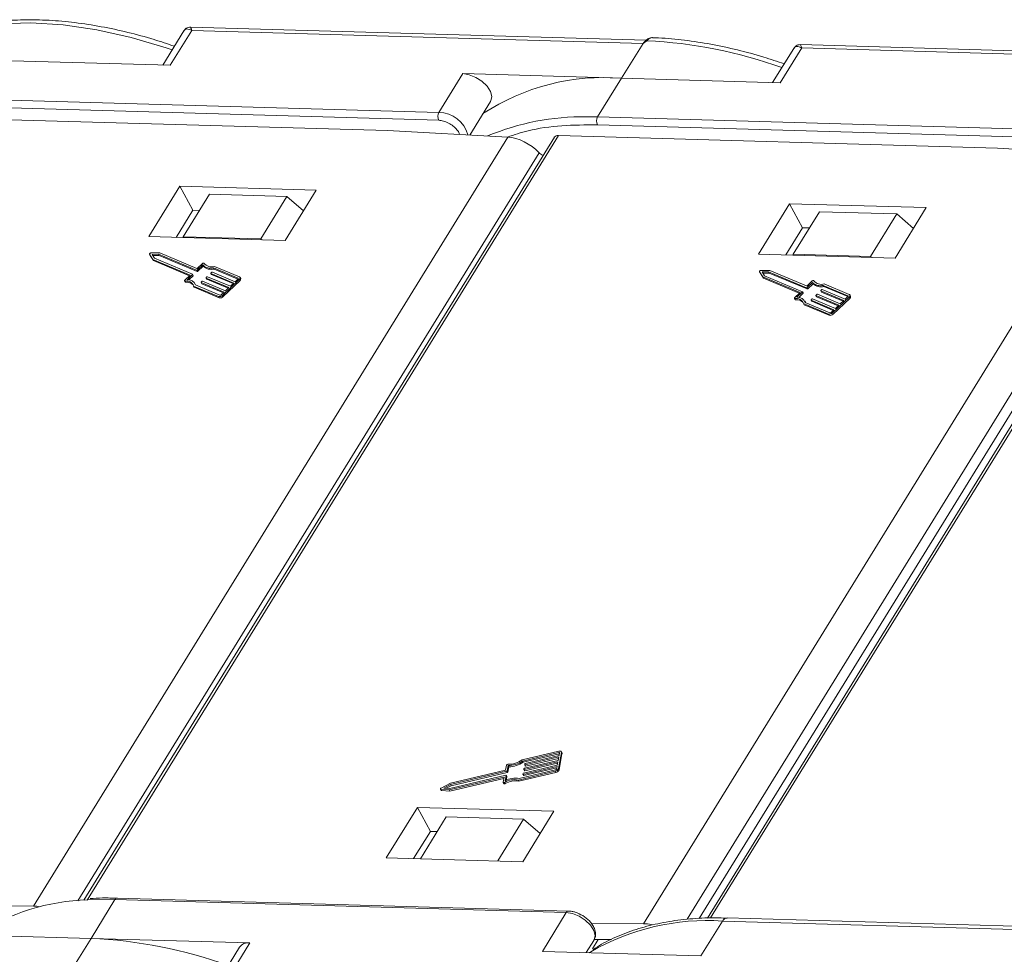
# Model space of a CAD drawing. Header units: millimetres. Extents: x 3152 to 4623, y 378 to 1412.
# Tile 36 of 45: x 4086 to 4148, y 1292 to 1350. Entities that reach past the tile are written whole.
import ezdxf

# ---------------------------------------------------------------- set-up
doc = ezdxf.new("R2010")
doc.units = ezdxf.units.MM

msp = doc.modelspace()

# ---------------------------------------------------------------- linework, layer by layer
at = {"color": 7, "linetype": 'Continuous', "lineweight": 15}
for p, q in [((4096.188, 1349.666), (4094.863, 1347.517)), ((4095.336, 1347.504), (4096.686, 1349.693)), ((4125.211, 1349.078), (4096.61, 1349.9)), ((4096.686, 1349.693), (4125.006, 1348.879)), ((4125.245, 1349.045), (4125.006, 1348.879)), ((4125.006, 1348.879), (4123.656, 1346.69)), ((4134.464, 1348.566), (4133.14, 1346.417)), ((4133.613, 1346.403), (4134.963, 1348.593)), ((4163.488, 1347.978), (4134.887, 1348.8)), ((4134.963, 1348.593), (4163.283, 1347.778)), ((4085.38, 1347.79), (4095.336, 1347.504)), ((4113.7, 1346.976), (4112.2, 1344.543)), ((4123.656, 1346.69), (4113.7, 1346.976)), ((4122.157, 1344.257), (4123.656, 1346.69)), ((4123.656, 1346.69), (4133.613, 1346.403)), ((4112.2, 1344.543), (4083.88, 1345.357)), ((4083.866, 1344.863), (4112.186, 1344.048)), ((4114.132, 1343.122), (4115.434, 1345.235)), ((4081.422, 1344.19), (4108.976, 1343.398)), ((4122.157, 1344.257), (4121.451, 1344.266)), ((4150.477, 1343.443), (4122.157, 1344.257)), ((4122.143, 1343.762), (4150.463, 1342.948)), ((4116.523, 1342.994), (4086.758, 1294.709)), ((4119.439, 1342.981), (4089.913, 1295.084)), ((4090.113, 1295.096), (4119.699, 1343.09)), ((4108.976, 1343.398), (4116.523, 1342.994)), ((4119.699, 1343.09), (4147.253, 1342.297)), ((4147.253, 1342.297), (4154.8, 1341.894)), ((4089.531, 1295.054), (4118.48, 1342.015)), ((4154.8, 1341.894), (4125.035, 1293.609)), ((4158.573, 1341.856), (4129.049, 1293.964)), ((4129.249, 1293.975), (4158.832, 1341.965)), ((4127.768, 1293.89), (4156.757, 1340.914)), ((4157.322, 1340.645), (4128.527, 1293.934)), ((4095.93, 1339.911), (4093.981, 1336.748)), ((4104.5, 1339.664), (4095.93, 1339.911)), ((4095.93, 1339.911), (4096.745, 1338.402)), ((4097.803, 1339.411), (4096.153, 1336.735)), ((4102.659, 1339.272), (4097.803, 1339.411)), ((4101.009, 1336.596), (4102.659, 1339.272)), ((4102.55, 1336.502), (4104.5, 1339.664)), ((4102.659, 1339.272), (4103.696, 1338.361)), ((4134.207, 1338.81), (4132.258, 1335.648)), ((4142.777, 1338.564), (4134.207, 1338.81)), ((4134.207, 1338.81), (4135.021, 1337.301)), ((4140.827, 1335.402), (4142.777, 1338.564)), ((4096.745, 1338.402), (4095.695, 1336.699)), ((4097.173, 1338.389), (4096.745, 1338.402)), ((4136.08, 1338.311), (4134.43, 1335.635)), ((4140.936, 1338.171), (4136.08, 1338.311)), ((4139.286, 1335.495), (4140.936, 1338.171)), ((4140.936, 1338.171), (4141.973, 1337.26)), ((4135.021, 1337.301), (4133.972, 1335.599)), ((4135.45, 1337.289), (4135.021, 1337.301)), ((4093.981, 1336.748), (4102.55, 1336.502)), ((4096.153, 1336.735), (4096.149, 1336.686)), ((4101.009, 1336.596), (4096.153, 1336.735)), ((4101.067, 1336.545), (4101.009, 1336.596)), ((4094.039, 1335.643), (4094.08, 1335.568)), ((4094.04, 1335.642), (4094.242, 1335.314)), ((4094.081, 1335.567), (4094.04, 1335.642)), ((4094.08, 1335.568), (4094.081, 1335.567)), ((4094.081, 1335.567), (4094.282, 1335.239)), ((4094.677, 1335.726), (4094.12, 1335.718)), ((4094.606, 1335.637), (4094.196, 1335.631)), ((4094.196, 1335.631), (4094.345, 1335.39)), ((4094.243, 1335.556), (4094.647, 1335.562)), ((4096.989, 1334.635), (4094.606, 1335.637)), ((4094.647, 1335.562), (4094.606, 1335.637)), ((4094.647, 1335.562), (4097.03, 1334.559)), ((4096.997, 1334.75), (4094.677, 1335.726)), ((4132.258, 1335.648), (4140.827, 1335.402)), ((4134.43, 1335.635), (4134.426, 1335.586)), ((4139.286, 1335.495), (4134.43, 1335.635)), ((4139.344, 1335.444), (4139.286, 1335.495)), ((4094.242, 1335.314), (4096.581, 1334.331)), ((4094.282, 1335.239), (4094.242, 1335.314)), ((4094.282, 1335.239), (4096.539, 1334.29)), ((4094.345, 1335.39), (4096.728, 1334.388)), ((4097.368, 1334.965), (4097.031, 1334.647)), ((4097.354, 1335.061), (4097.039, 1334.763)), ((4097.072, 1334.572), (4097.408, 1334.89)), ((4097.408, 1334.89), (4097.368, 1334.965)), ((4097.455, 1335.064), (4097.45, 1335.074)), ((4097.45, 1335.074), (4097.455, 1335.064)), ((4099.675, 1334.219), (4098.107, 1334.879)), ((4096.581, 1334.331), (4096.244, 1334.012)), ((4096.726, 1334.359), (4096.389, 1334.041)), ((4096.5, 1334.031), (4096.767, 1334.284)), ((4096.767, 1334.284), (4096.726, 1334.359)), ((4096.775, 1334.307), (4096.734, 1334.382)), ((4097.03, 1334.559), (4096.989, 1334.635)), ((4097.072, 1334.572), (4097.031, 1334.647)), ((4097.586, 1334.176), (4097.629, 1334.217)), ((4097.671, 1334.229), (4099.105, 1333.626)), ((4097.883, 1334.44), (4097.923, 1334.365)), ((4099.323, 1333.832), (4097.889, 1334.435)), ((4097.93, 1334.36), (4097.889, 1334.435)), ((4097.891, 1334.464), (4097.934, 1334.505)), ((4097.93, 1334.36), (4099.28, 1333.792)), ((4097.976, 1334.517), (4099.41, 1333.914)), ((4099.588, 1334.137), (4098.044, 1334.786)), ((4098.085, 1334.711), (4098.044, 1334.786)), ((4098.085, 1334.711), (4099.585, 1334.08)), ((4099.754, 1334.111), (4099.713, 1334.187)), ((4132.316, 1334.543), (4132.357, 1334.467)), ((4132.317, 1334.542), (4132.519, 1334.214)), ((4132.357, 1334.466), (4132.317, 1334.542)), ((4132.357, 1334.467), (4132.357, 1334.466)), ((4132.357, 1334.466), (4132.559, 1334.139)), ((4132.954, 1334.626), (4132.397, 1334.617)), ((4132.883, 1334.537), (4132.473, 1334.531)), ((4132.473, 1334.531), (4132.622, 1334.29)), ((4132.519, 1334.214), (4134.858, 1333.23)), ((4132.559, 1334.139), (4132.519, 1334.214)), ((4132.52, 1334.455), (4132.924, 1334.461)), ((4132.622, 1334.29), (4135.005, 1333.288)), ((4135.266, 1333.535), (4132.883, 1334.537)), ((4132.924, 1334.461), (4132.883, 1334.537)), ((4132.924, 1334.461), (4135.307, 1333.459)), ((4135.274, 1333.65), (4132.954, 1334.626)), ((4096.228, 1333.965), (4096.268, 1333.89)), ((4096.302, 1333.876), (4096.262, 1333.951)), ((4096.799, 1333.644), (4098.368, 1332.984)), ((4096.84, 1333.568), (4096.799, 1333.644)), ((4096.84, 1333.568), (4098.409, 1332.909)), ((4096.918, 1333.728), (4096.878, 1333.804)), ((4096.911, 1333.716), (4098.455, 1333.067)), ((4097.273, 1333.864), (4097.313, 1333.789)), ((4098.713, 1333.256), (4097.279, 1333.859)), ((4097.32, 1333.783), (4097.279, 1333.859)), ((4097.281, 1333.888), (4097.324, 1333.929)), ((4097.32, 1333.783), (4098.67, 1333.215)), ((4097.366, 1333.941), (4098.8, 1333.338)), ((4097.578, 1334.152), (4097.618, 1334.077)), ((4099.018, 1333.544), (4097.584, 1334.147)), ((4097.625, 1334.071), (4097.584, 1334.147)), ((4097.625, 1334.071), (4098.975, 1333.504)), ((4098.617, 1333.058), (4099.663, 1334.046)), ((4098.658, 1332.982), (4099.704, 1333.97)), ((4099.105, 1333.626), (4099.323, 1333.832)), ((4099.41, 1333.914), (4099.584, 1334.079)), ((4099.603, 1334.109), (4099.588, 1334.137)), ((4099.663, 1334.046), (4099.704, 1333.97)), ((4132.559, 1334.139), (4134.815, 1333.19)), ((4135.644, 1333.865), (4135.308, 1333.547)), ((4135.631, 1333.96), (4135.316, 1333.662)), ((4135.348, 1333.471), (4135.685, 1333.789)), ((4135.685, 1333.789), (4135.644, 1333.865)), ((4135.732, 1333.964), (4135.727, 1333.974)), ((4135.727, 1333.974), (4135.732, 1333.964)), ((4137.865, 1333.036), (4136.321, 1333.686)), ((4136.362, 1333.61), (4136.321, 1333.686)), ((4136.362, 1333.61), (4137.862, 1332.979)), ((4137.952, 1333.119), (4136.383, 1333.778)), ((4098.368, 1332.984), (4098.409, 1332.909)), ((4098.538, 1333.091), (4098.713, 1333.256)), ((4098.658, 1332.982), (4098.617, 1333.058)), ((4098.8, 1333.338), (4099.018, 1333.544)), ((4134.858, 1333.23), (4134.521, 1332.912)), ((4135.003, 1333.259), (4134.666, 1332.94)), ((4134.776, 1332.931), (4135.043, 1333.183)), ((4135.043, 1333.183), (4135.003, 1333.259)), ((4135.052, 1333.207), (4135.011, 1333.282)), ((4135.307, 1333.459), (4135.266, 1333.535)), ((4135.348, 1333.471), (4135.308, 1333.547)), ((4135.854, 1333.052), (4135.895, 1332.976)), ((4137.294, 1332.444), (4135.861, 1333.046)), ((4135.901, 1332.971), (4135.861, 1333.046)), ((4135.863, 1333.075), (4135.906, 1333.117)), ((4135.901, 1332.971), (4137.252, 1332.403)), ((4135.948, 1333.129), (4137.382, 1332.526)), ((4136.159, 1333.34), (4136.2, 1333.265)), ((4137.599, 1332.732), (4136.166, 1333.335)), ((4136.206, 1333.259), (4136.166, 1333.335)), ((4136.168, 1333.364), (4136.211, 1333.405)), ((4136.206, 1333.259), (4137.557, 1332.691)), ((4136.253, 1333.417), (4137.687, 1332.814)), ((4137.687, 1332.814), (4137.861, 1332.979)), ((4137.88, 1333.009), (4137.865, 1333.036)), ((4138.031, 1333.011), (4137.99, 1333.086)), ((4134.504, 1332.865), (4134.545, 1332.789)), ((4134.579, 1332.775), (4134.538, 1332.851)), ((4135.076, 1332.544), (4136.645, 1331.884)), ((4135.117, 1332.468), (4135.076, 1332.544)), ((4135.117, 1332.468), (4136.686, 1331.808)), ((4135.195, 1332.628), (4135.155, 1332.703)), ((4135.188, 1332.616), (4136.732, 1331.966)), ((4135.549, 1332.764), (4135.59, 1332.688)), ((4136.989, 1332.155), (4135.556, 1332.758)), ((4135.596, 1332.683), (4135.556, 1332.758)), ((4135.558, 1332.787), (4135.601, 1332.828)), ((4135.596, 1332.683), (4136.947, 1332.115)), ((4135.643, 1332.841), (4137.077, 1332.238)), ((4136.894, 1331.957), (4137.94, 1332.945)), ((4136.935, 1331.882), (4137.981, 1332.87)), ((4137.077, 1332.238), (4137.294, 1332.444)), ((4137.382, 1332.526), (4137.599, 1332.732)), ((4137.94, 1332.945), (4137.981, 1332.87)), ((4136.645, 1331.884), (4136.686, 1331.808)), ((4136.815, 1331.991), (4136.989, 1332.155)), ((4136.935, 1331.882), (4136.894, 1331.957)), ((4119.728, 1304.442), (4117.415, 1303.894)), ((4117.436, 1303.818), (4119.712, 1304.358)), ((4117.476, 1303.743), (4119.753, 1304.282)), ((4117.602, 1303.575), (4119.716, 1304.076)), ((4119.732, 1304.16), (4117.618, 1303.659)), ((4117.643, 1303.5), (4119.7, 1303.987)), ((4119.716, 1304.076), (4119.677, 1303.865)), ((4119.692, 1303.344), (4119.88, 1304.357)), ((4119.753, 1304.282), (4119.712, 1304.358)), ((4119.763, 1304.329), (4119.732, 1304.16)), ((4119.733, 1303.269), (4119.92, 1304.281)), ((4119.914, 1304.331), (4119.873, 1304.406)), ((4119.88, 1304.357), (4119.92, 1304.281)), ((4116.433, 1303.57), (4116.373, 1303.244)), ((4116.478, 1303.208), (4116.538, 1303.534)), ((4116.518, 1303.132), (4116.579, 1303.459)), ((4116.538, 1303.534), (4116.579, 1303.459)), ((4117.436, 1303.818), (4117.476, 1303.743)), ((4117.493, 1302.984), (4119.607, 1303.485)), ((4119.622, 1303.57), (4117.508, 1303.069)), ((4117.53, 1303.336), (4117.522, 1303.294)), ((4117.523, 1303.286), (4117.564, 1303.21)), ((4117.533, 1302.909), (4119.59, 1303.396)), ((4117.547, 1303.28), (4119.661, 1303.781)), ((4119.677, 1303.865), (4117.563, 1303.364)), ((4117.584, 1303.631), (4117.577, 1303.589)), ((4117.578, 1303.581), (4117.618, 1303.506)), ((4117.588, 1303.204), (4119.645, 1303.692)), ((4117.602, 1303.575), (4117.643, 1303.5)), ((4119.607, 1303.485), (4119.575, 1303.317)), ((4119.661, 1303.781), (4119.622, 1303.57)), ((4119.733, 1303.269), (4119.692, 1303.344)), ((4112.845, 1302.004), (4116.265, 1302.815)), ((4116.398, 1302.927), (4112.884, 1302.094)), ((4112.885, 1301.929), (4116.278, 1302.733)), ((4116.373, 1303.244), (4112.923, 1302.426)), ((4112.931, 1302.347), (4116.445, 1303.18)), ((4112.971, 1302.272), (4116.485, 1303.104)), ((4116.291, 1302.801), (4116.234, 1302.495)), ((4116.286, 1302.776), (4116.265, 1302.815)), ((4116.363, 1302.586), (4116.423, 1302.913)), ((4116.463, 1302.845), (4116.422, 1302.921)), ((4116.422, 1302.614), (4116.464, 1302.837)), ((4116.423, 1302.913), (4116.464, 1302.837)), ((4116.445, 1303.18), (4116.485, 1303.104)), ((4116.518, 1303.132), (4116.478, 1303.208)), ((4117.181, 1302.628), (4119.494, 1303.176)), ((4117.221, 1302.553), (4119.534, 1303.101)), ((4119.509, 1303.261), (4117.233, 1302.721)), ((4117.475, 1303.041), (4117.467, 1302.999)), ((4117.468, 1302.99), (4117.509, 1302.915)), ((4117.493, 1302.984), (4117.533, 1302.909)), ((4117.547, 1303.28), (4117.588, 1303.204)), ((4119.494, 1303.176), (4119.534, 1303.101)), ((4112.29, 1302.057), (4112.331, 1301.982)), ((4112.923, 1302.426), (4112.331, 1302.121)), ((4112.496, 1302.123), (4112.931, 1302.347)), ((4112.884, 1302.094), (4112.496, 1302.123)), ((4112.659, 1302.111), (4112.971, 1302.272)), ((4112.931, 1302.347), (4112.971, 1302.272)), ((4116.236, 1302.479), (4116.277, 1302.403)), ((4116.351, 1302.401), (4116.311, 1302.477)), ((4117.221, 1302.553), (4117.181, 1302.628)), ((4112.316, 1302.044), (4112.845, 1302.004)), ((4112.357, 1301.968), (4112.316, 1302.044)), ((4112.357, 1301.968), (4112.885, 1301.929)), ((4112.885, 1301.929), (4112.845, 1302.004)), ((4110.844, 1300.911), (4108.894, 1297.748)), ((4119.413, 1300.664), (4110.844, 1300.911)), ((4110.844, 1300.911), (4111.658, 1299.402)), ((4112.656, 1300.314), (4111.037, 1297.687)), ((4112.656, 1300.314), (4117.512, 1300.174)), ((4117.464, 1297.502), (4119.413, 1300.664)), ((4115.893, 1297.547), (4117.512, 1300.174)), ((4117.512, 1300.174), (4118.549, 1299.263)), ((4110.608, 1297.699), (4111.658, 1299.402)), ((4111.658, 1299.402), (4112.086, 1299.389)), ((4108.894, 1297.748), (4117.464, 1297.502)), ((4086.758, 1294.709), (4083.491, 1294.725)), ((4090.147, 1295.098), (4091.865, 1295.119)), ((4090.366, 1292.686), (4091.865, 1295.119)), ((4091.865, 1295.119), (4120.185, 1294.305)), ((4120.331, 1294.403), (4092.011, 1295.217)), ((4120.185, 1294.305), (4118.686, 1291.872)), ((4125.035, 1293.609), (4121.768, 1293.624)), ((4128.642, 1291.586), (4129.992, 1293.775)), ((4129.992, 1293.775), (4181.98, 1292.281)), ((4182.272, 1292.477), (4130.284, 1293.972)), ((4130.292, 1293.971), (4130.284, 1293.972)), ((4080.409, 1292.972), (4090.366, 1292.686)), ((4090.366, 1292.686), (4089.016, 1290.497)), ((4100.322, 1292.4), (4090.366, 1292.686)), ((4098.973, 1290.211), (4100.322, 1292.4)), ((4121.444, 1291.793), (4121.92, 1292.564)), ((4122.2, 1292.619), (4121.835, 1292.028)), ((4123.023, 1292.615), (4121.932, 1292.62)), ((4099.673, 1292.129), (4098.173, 1289.695)), ((4118.686, 1291.872), (4128.642, 1291.586))]:
    msp.add_line(p, q, dxfattribs=at)
at = {"color": 7, "linetype": 'Continuous', "lineweight": 15, "flags": 128}
for points in [[(4095.446, 1348.463), (4095.079, 1348.588), (4092.881, 1349.245), (4090.716, 1349.729), (4088.607, 1350.035), (4086.578, 1350.159), (4084.651, 1350.1), (4082.846, 1349.858), (4081.184, 1349.437), (4079.682, 1348.841), (4078.356, 1348.075)], [(4125.245, 1349.045), (4125.232, 1349.053), (4125.22, 1349.059), (4125.209, 1349.063), (4125.2, 1349.065), (4125.193, 1349.064), (4125.187, 1349.062), (4125.187, 1349.061)], [(4115.434, 1345.235), (4115.454, 1345.27), (4115.507, 1345.542), (4115.423, 1345.86), (4115.213, 1346.189), (4114.898, 1346.495), (4114.513, 1346.745), (4114.099, 1346.911), (4113.7, 1346.976)], [(4094.04, 1335.642), (4094.037, 1335.652), (4094.038, 1335.665), (4094.045, 1335.678), (4094.056, 1335.69), (4094.07, 1335.701), (4094.086, 1335.71), (4094.104, 1335.716), (4094.12, 1335.718)], [(4097.354, 1335.061), (4097.366, 1335.07), (4097.38, 1335.078), (4097.395, 1335.084), (4097.409, 1335.088), (4097.423, 1335.088), (4097.435, 1335.086), (4097.444, 1335.081), (4097.45, 1335.074)], [(4096.728, 1334.388), (4096.731, 1334.386), (4096.734, 1334.383), (4096.735, 1334.38), (4096.735, 1334.376), (4096.735, 1334.372), (4096.733, 1334.368), (4096.73, 1334.363), (4096.726, 1334.359)], [(4097.889, 1334.435), (4097.885, 1334.437), (4097.883, 1334.44), (4097.882, 1334.443), (4097.881, 1334.447), (4097.882, 1334.451), (4097.884, 1334.455), (4097.887, 1334.46), (4097.891, 1334.464)], [(4099.675, 1334.219), (4099.696, 1334.207), (4099.711, 1334.191), (4099.719, 1334.171), (4099.721, 1334.148), (4099.716, 1334.123), (4099.704, 1334.097), (4099.686, 1334.071), (4099.663, 1334.046)], [(4132.317, 1334.542), (4132.313, 1334.552), (4132.315, 1334.564), (4132.322, 1334.577), (4132.333, 1334.59), (4132.347, 1334.601), (4132.363, 1334.61), (4132.38, 1334.615), (4132.397, 1334.617)], [(4096.262, 1333.951), (4096.249, 1333.952), (4096.238, 1333.955), (4096.23, 1333.961), (4096.226, 1333.97), (4096.225, 1333.979), (4096.228, 1333.99), (4096.235, 1334.001), (4096.244, 1334.012)], [(4096.928, 1333.709), (4096.928, 1333.71), (4096.918, 1333.728)], [(4097.279, 1333.859), (4097.275, 1333.861), (4097.273, 1333.863), (4097.272, 1333.867), (4097.271, 1333.871), (4097.272, 1333.875), (4097.274, 1333.879), (4097.277, 1333.883), (4097.281, 1333.888)], [(4097.584, 1334.147), (4097.58, 1334.149), (4097.578, 1334.152), (4097.577, 1334.155), (4097.576, 1334.159), (4097.577, 1334.163), (4097.579, 1334.167), (4097.582, 1334.172), (4097.586, 1334.176)], [(4099.584, 1334.079), (4099.592, 1334.087), (4099.598, 1334.096), (4099.602, 1334.105), (4099.603, 1334.113), (4099.603, 1334.121), (4099.6, 1334.127), (4099.595, 1334.133), (4099.588, 1334.137)], [(4135.631, 1333.96), (4135.643, 1333.97), (4135.657, 1333.978), (4135.672, 1333.984), (4135.686, 1333.987), (4135.7, 1333.988), (4135.712, 1333.986), (4135.721, 1333.981), (4135.727, 1333.974)], [(4135.005, 1333.288), (4135.008, 1333.286), (4135.011, 1333.283), (4135.012, 1333.279), (4135.012, 1333.276), (4135.011, 1333.271), (4135.009, 1333.267), (4135.007, 1333.263), (4135.003, 1333.259)], [(4135.861, 1333.046), (4135.857, 1333.048), (4135.855, 1333.051), (4135.853, 1333.055), (4135.853, 1333.058), (4135.854, 1333.063), (4135.856, 1333.067), (4135.859, 1333.071), (4135.863, 1333.075)], [(4136.166, 1333.335), (4136.162, 1333.337), (4136.16, 1333.339), (4136.158, 1333.343), (4136.158, 1333.347), (4136.159, 1333.351), (4136.161, 1333.355), (4136.164, 1333.359), (4136.168, 1333.364)], [(4137.861, 1332.979), (4137.869, 1332.987), (4137.874, 1332.996), (4137.878, 1333.004), (4137.88, 1333.013), (4137.879, 1333.02), (4137.877, 1333.027), (4137.872, 1333.032), (4137.865, 1333.036)], [(4137.952, 1333.119), (4137.973, 1333.107), (4137.987, 1333.09), (4137.996, 1333.07), (4137.998, 1333.047), (4137.993, 1333.022), (4137.981, 1332.996), (4137.963, 1332.97), (4137.94, 1332.945)], [(4134.538, 1332.851), (4134.526, 1332.851), (4134.515, 1332.855), (4134.507, 1332.861), (4134.503, 1332.869), (4134.502, 1332.879), (4134.505, 1332.89), (4134.511, 1332.901), (4134.521, 1332.912)], [(4135.205, 1332.608), (4135.205, 1332.609), (4135.195, 1332.628)], [(4135.556, 1332.758), (4135.552, 1332.76), (4135.55, 1332.763), (4135.548, 1332.766), (4135.548, 1332.77), (4135.549, 1332.774), (4135.551, 1332.779), (4135.554, 1332.783), (4135.558, 1332.787)], [(4119.712, 1304.358), (4119.724, 1304.359), (4119.734, 1304.36), (4119.744, 1304.358), (4119.751, 1304.355), (4119.757, 1304.35), (4119.761, 1304.344), (4119.763, 1304.337), (4119.763, 1304.329)], [(4119.728, 1304.442), (4119.762, 1304.448), (4119.793, 1304.448), (4119.821, 1304.444), (4119.845, 1304.434), (4119.863, 1304.42), (4119.875, 1304.402), (4119.881, 1304.381), (4119.88, 1304.357)], [(4117.522, 1303.294), (4117.522, 1303.29), (4117.523, 1303.286), (4117.525, 1303.283), (4117.528, 1303.281), (4117.532, 1303.279), (4117.536, 1303.279), (4117.542, 1303.279), (4117.547, 1303.28)], [(4117.577, 1303.589), (4117.576, 1303.585), (4117.577, 1303.582), (4117.579, 1303.579), (4117.582, 1303.576), (4117.586, 1303.575), (4117.591, 1303.574), (4117.596, 1303.574), (4117.602, 1303.575)], [(4116.265, 1302.815), (4116.271, 1302.816), (4116.276, 1302.816), (4116.281, 1302.815), (4116.285, 1302.813), (4116.288, 1302.811), (4116.29, 1302.808), (4116.291, 1302.805), (4116.291, 1302.801)], [(4116.423, 1302.913), (4116.423, 1302.917), (4116.422, 1302.92), (4116.42, 1302.923), (4116.417, 1302.925), (4116.413, 1302.927), (4116.409, 1302.928), (4116.403, 1302.928), (4116.398, 1302.927)], [(4117.467, 1302.999), (4117.467, 1302.995), (4117.468, 1302.991), (4117.47, 1302.988), (4117.473, 1302.986), (4117.477, 1302.984), (4117.482, 1302.983), (4117.487, 1302.984), (4117.493, 1302.984)], [(4112.316, 1302.044), (4112.303, 1302.047), (4112.293, 1302.053), (4112.288, 1302.062), (4112.288, 1302.074), (4112.293, 1302.087), (4112.302, 1302.1), (4112.315, 1302.111), (4112.331, 1302.121)], [(4116.311, 1302.477), (4116.296, 1302.47), (4116.281, 1302.466), (4116.267, 1302.465), (4116.255, 1302.466), (4116.245, 1302.47), (4116.238, 1302.477), (4116.234, 1302.485), (4116.234, 1302.495)], [(4116.277, 1302.403), (4116.278, 1302.401), (4116.285, 1302.395), (4116.296, 1302.391), (4116.308, 1302.389), (4116.322, 1302.391), (4116.337, 1302.395), (4116.351, 1302.401)], [(4120.185, 1294.305), (4120.584, 1294.24), (4120.999, 1294.074), (4121.384, 1293.824), (4121.699, 1293.518), (4121.909, 1293.189), (4121.992, 1292.871), (4121.939, 1292.599), (4121.92, 1292.564)], [(4130.284, 1293.972), (4130.284, 1293.972), (4130.204, 1293.961), (4130.128, 1293.923), (4130.056, 1293.86), (4129.992, 1293.775)], [(4121.633, 1291.787), (4121.641, 1291.793), (4121.726, 1291.848)]]:
    msp.add_lwpolyline(points, dxfattribs=at)
at = {"color": 7, "linetype": 'Continuous', "lineweight": 15}
for centre, radius, start, end in [((4123.849, 1319.947), 29.131, 70.1967, 87.25372), ((4122.54, 1332.93), 13.805, 85.36159, 123.29608), ((4112.67, 1344.282), 0.538, 150.95613, 205.74517), ((4112.162, 1342.635), 1.909, 15.00955, 88.85439), ((4121.223, 1328.829), 15.439, 89.1542, 112.78373), ((4122.627, 1343.996), 0.538, 150.95613, 205.74517), ((4119.663, 1342.81), 0.282, 82.73307, 142.65777), ((4119.151, 1342.672), 0.939, 224.37893, 243.40631), ((4097.859, 1335.454), 0.693, 224.85727, 285.46591), ((4097.9, 1335.379), 0.693, 224.85727, 285.46591), ((4097.915, 1335.435), 0.588, 217.86047, 289.03364), ((4096.755, 1334.301), 0.021, 304.18773, 16.79947), ((4096.999, 1334.677), 0.0436, 256.65876, 316.22204), ((4097.007, 1334.793), 0.0436, 256.65876, 316.22204), ((4097.04, 1334.602), 0.0436, 256.65876, 316.22204), ((4097.661, 1334.187), 0.0436, 76.65876, 136.22204), ((4097.934, 1334.371), 0.0121, 209.18743, 249.41863), ((4097.966, 1334.475), 0.0436, 76.65876, 136.22204), ((4096.362, 1333.503), 0.459, 17.87163, 102.66726), ((4096.296, 1333.909), 0.0337, 214.61981, 280.50709), ((4096.38, 1333.335), 0.547, 42.50939, 98.19588), ((4096.444, 1333.547), 0.497, 19.88446, 96.34019), ((4097.324, 1333.795), 0.0121, 209.18743, 249.41863), ((4097.356, 1333.899), 0.0436, 76.65876, 136.22204), ((4097.629, 1334.083), 0.0121, 209.18743, 249.41863), ((4099.633, 1334.075), 0.126, 304.18773, 16.79947), ((4135.284, 1333.693), 0.0436, 256.65876, 316.22204), ((4136.136, 1334.354), 0.693, 224.85727, 285.46591), ((4136.177, 1334.279), 0.693, 224.85727, 285.46591), ((4136.192, 1334.335), 0.588, 217.86047, 289.03364), ((4098.428, 1333.239), 0.262, 256.65876, 316.22204), ((4098.469, 1333.163), 0.262, 256.65876, 316.22204), ((4098.475, 1333.151), 0.0872, 256.65876, 316.22204), ((4135.032, 1333.201), 0.021, 304.18773, 16.79947), ((4135.276, 1333.577), 0.0436, 256.65876, 316.22204), ((4135.317, 1333.501), 0.0436, 256.65876, 316.22204), ((4135.906, 1332.982), 0.0121, 209.18743, 249.41863), ((4135.938, 1333.086), 0.0436, 76.65876, 136.22204), ((4136.211, 1333.27), 0.0121, 209.18743, 249.41863), ((4136.243, 1333.374), 0.0436, 76.65876, 136.22204), ((4137.91, 1332.974), 0.126, 304.18773, 16.79947), ((4134.639, 1332.403), 0.459, 17.87163, 102.66726), ((4134.573, 1332.808), 0.0337, 214.61981, 280.50709), ((4134.657, 1332.234), 0.547, 42.50939, 98.19588), ((4134.721, 1332.446), 0.497, 19.88446, 96.34019), ((4135.601, 1332.694), 0.0121, 209.18743, 249.41863), ((4135.633, 1332.798), 0.0436, 76.65876, 136.22204), ((4136.705, 1332.139), 0.262, 256.65876, 316.22204), ((4136.746, 1332.063), 0.262, 256.65876, 316.22204), ((4136.752, 1332.051), 0.0872, 256.65876, 316.22204), ((4119.85, 1304.297), 0.0725, 347.28267, 27.51386), ((4116.517, 1303.538), 0.0895, 85.73675, 159.43857), ((4116.597, 1305.008), 1.383, 266.96732, 306.27921), ((4116.521, 1305.15), 1.616, 270.62184, 304.50109), ((4116.561, 1305.074), 1.616, 270.62184, 304.50109), ((4117.571, 1303.321), 0.0436, 100.47925, 160.04254), ((4117.625, 1303.617), 0.0436, 100.47925, 160.04254), ((4117.635, 1303.519), 0.021, 219.90183, 292.51357), ((4119.446, 1303.434), 0.262, 280.47925, 340.04254), ((4119.493, 1303.346), 0.0872, 280.47925, 340.04254), ((4116.989, 1301.418), 1.326, 79.41771, 118.19154), ((4116.437, 1303.223), 0.0436, 280.47925, 340.04254), ((4116.452, 1302.84), 0.0121, 347.28267, 27.51386), ((4116.477, 1303.147), 0.0436, 280.47925, 340.04254), ((4117.516, 1303.026), 0.0436, 100.47925, 160.04254), ((4117.525, 1302.928), 0.021, 219.90183, 292.51357), ((4117.58, 1303.224), 0.021, 219.90183, 292.51357), ((4119.487, 1303.358), 0.262, 280.47925, 340.04254), ((4116.934, 1301.466), 1.188, 78.0397, 121.68332), ((4116.975, 1301.391), 1.188, 78.0397, 121.68332), ((4112.356, 1301.998), 0.0299, 212.24433, 271.76784), ((4090.444, 1281.995), 13.107, 91.29889, 123.70913), ((4092.023, 1295.041), 0.176, 94.04353, 153.96822), ((4120.338, 1294.236), 0.167, 91.72755, 155.67057), ((4129.03, 1279.209), 14.598, 86.22155, 120.02369), ((4088.997, 1263.012), 29.706, 70.37766, 87.36022), ((4100.22, 1291.734), 0.674, 81.23173, 144.1591)]:
    msp.add_arc(centre, radius, start, end, dxfattribs=at)
for centre, major_axis, ratio, start_param, end_param in [((4117.283, 1341.586), (-1.644, 1.068), 0.560949, 4.308917, 5.511142), ((4087.518, 1293.301), (-1.694, 0.987), 0.593358, 5.251528, 5.483017), ((4125.795, 1292.2), (-1.694, 0.987), 0.593358, 5.19408, 5.483017)]:
    msp.add_ellipse(centre, major_axis=major_axis, ratio=ratio, start_param=start_param, end_param=end_param, dxfattribs=at)
for points, knots in [([(4095.591, 1348.698), (4095.166, 1348.843), (4094.187, 1349.175), (4092.652, 1349.587), (4090.991, 1349.946), (4089.338, 1350.2), (4087.71, 1350.345), (4086.124, 1350.375), (4084.592, 1350.287), (4083.127, 1350.078), (4081.738, 1349.749), (4080.442, 1349.29), (4079.348, 1348.779), (4078.745, 1348.368), (4078.495, 1348.197)], [0, 0, 0, 0, 0.063636, 0.146679, 0.231293, 0.317058, 0.403683, 0.490981, 0.578842, 0.667217, 0.756124, 0.845654, 0.935986, 1, 1, 1, 1]), ([(4096.686, 1349.693), (4096.575, 1349.739), (4096.403, 1349.809), (4096.248, 1349.756), (4096.191, 1349.666), (4096.165, 1349.625)], [0, 0, 0, 0, 0.498413, 0.772928, 1, 1, 1, 1]), ([(4096.608, 1349.9), (4096.557, 1349.898), (4096.47, 1349.893), (4096.323, 1349.826), (4096.256, 1349.75), (4096.219, 1349.708)], [0, 0, 0, 0, 0.389383, 0.666862, 1, 1, 1, 1]), ([(4096.609, 1349.895), (4096.609, 1349.897), (4096.608, 1349.916), (4096.626, 1349.85), (4096.666, 1349.745), (4096.686, 1349.693)], [0, 0, 0, 0, 0.044563, 0.521846, 1, 1, 1, 1]), ([(4125.193, 1349.064), (4125.182, 1349.057), (4125.162, 1349.042), (4125.142, 1349.027), (4125.132, 1349.02)], [0, 0, 0, 0, 0.518796, 1, 1, 1, 1]), ([(4125.575, 1349.236), (4125.54, 1349.234), (4125.466, 1349.229), (4125.331, 1349.172), (4125.242, 1349.104), (4125.187, 1349.062)], [0, 0, 0, 0, 0.248163, 0.537272, 1, 1, 1, 1]), ([(4125.609, 1349.236), (4125.605, 1349.237), (4125.574, 1349.247), (4125.509, 1349.229), (4125.419, 1349.19), (4125.331, 1349.126), (4125.272, 1349.07), (4125.245, 1349.045)], [0, 0, 0, 0, 0.033992, 0.286482, 0.532876, 0.786159, 1, 1, 1, 1]), ([(4133.864, 1347.591), (4133.436, 1347.737), (4132.453, 1348.07), (4130.915, 1348.482), (4129.253, 1348.844), (4127.604, 1349.09), (4126.382, 1349.219), (4125.734, 1349.227), (4125.608, 1349.229)], [0, 0, 0, 0, 0.150883, 0.346279, 0.545372, 0.747172, 0.950998, 1, 1, 1, 1]), ([(4134.963, 1348.593), (4134.852, 1348.638), (4134.68, 1348.709), (4134.525, 1348.656), (4134.468, 1348.566), (4134.442, 1348.525)], [0, 0, 0, 0, 0.498413, 0.772928, 1, 1, 1, 1]), ([(4134.885, 1348.8), (4134.834, 1348.797), (4134.747, 1348.792), (4134.6, 1348.726), (4134.533, 1348.649), (4134.496, 1348.608)], [0, 0, 0, 0, 0.3893829, 0.6668621, 1, 1, 1, 1]), ([(4134.886, 1348.795), (4134.886, 1348.797), (4134.885, 1348.816), (4134.903, 1348.75), (4134.943, 1348.645), (4134.963, 1348.593)], [0, 0, 0, 0, 0.044563, 0.521846, 1, 1, 1, 1]), ([(4112.186, 1344.048), (4112.281, 1344.038), (4112.478, 1344.017), (4112.8, 1343.886), (4113.098, 1343.693), (4113.329, 1343.462), (4113.465, 1343.274), (4113.487, 1343.177), (4113.492, 1343.156)], [0, 0, 0, 0, 0.185868, 0.382305, 0.578742, 0.76461, 0.950478, 1, 1, 1, 1]), ([(4116.494, 1342.996), (4116.919, 1343.137), (4117.967, 1343.483), (4119.864, 1343.751), (4121.391, 1343.759), (4122.143, 1343.762)], [0, 0, 0, 0, 0.256961, 0.634153, 1, 1, 1, 1]), ([(4092.018, 1295.203), (4091.704, 1295.216), (4091.115, 1295.24), (4090.562, 1295.201), (4090.305, 1295.182)], [0, 0, 0, 0, 0.533839, 1, 1, 1, 1]), ([(4121.23, 1294.113), (4121.071, 1294.196), (4120.85, 1294.311), (4120.543, 1294.388), (4120.407, 1294.393), (4120.333, 1294.397)], [0, 0, 0, 0, 0.538027, 0.74783, 1, 1, 1, 1]), ([(4121.91, 1292.568), (4121.923, 1292.584), (4122.014, 1292.687), (4122.046, 1292.964), (4121.981, 1293.283), (4121.83, 1293.561), (4121.605, 1293.844), (4121.374, 1294.009), (4121.23, 1294.113)], [0, 0, 0, 0, 0.0366295, 0.2407402, 0.4514382, 0.5977601, 0.7476956, 1, 1, 1, 1]), ([(4130.291, 1293.958), (4129.952, 1293.969), (4129.078, 1293.996), (4127.737, 1293.906), (4126.271, 1293.701), (4124.882, 1293.371), (4123.587, 1292.911), (4122.579, 1292.448), (4122.054, 1292.093), (4121.882, 1291.977)], [0, 0, 0, 0, 0.102044, 0.263482, 0.425867, 0.589227, 0.753733, 0.919712, 1, 1, 1, 1])]:
    msp.add_open_spline(points, degree=3, knots=knots, dxfattribs=at)
msp.add_open_spline([(4125.006, 1348.879), (4125.032, 1348.917), (4125.085, 1348.992), (4125.149, 1349.03), (4125.181, 1349.049)], degree=3, dxfattribs=at)

doc.saveas('drawing.dxf')
